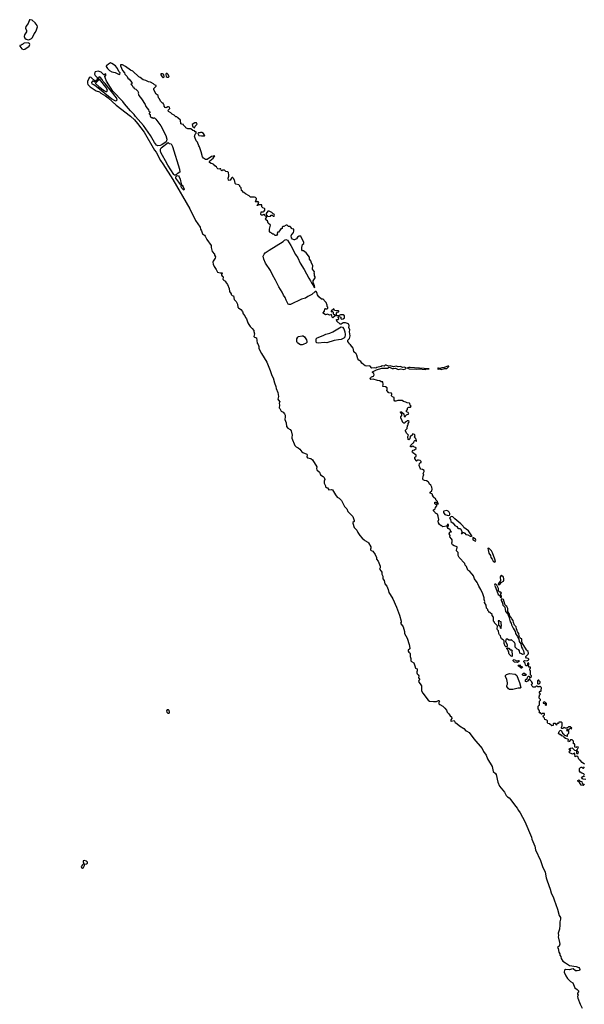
# Model space of a CAD drawing. Extents: x 2789571 to 2951634, y 860514 to 1033803.
# Tile 79 of 102: x 2896260 to 2907425, y 937651 to 957118. Entities that reach past the tile are written whole.
import ezdxf

# ---------------------------------------------------------------- set-up
doc = ezdxf.new("R2010")
doc.units = 0

msp = doc.modelspace()

# ---------------------------------------------------------------- linework, layer by layer
at = {"layer": '0CON05XD'}
for points in [[(2896425, 956717), (2896455, 956723), (2896492, 956745), (2896512, 956765), (2896544, 956836), (2896571, 956869), (2896595, 956920), (2896611, 956975), (2896607, 957005), (2896565, 957054), (2896505, 957106), (2896465, 957118), (2896452, 957115), (2896428, 957045), (2896380, 956985), (2896378, 956948), (2896398, 956905), (2896397, 956877), (2896358, 956815), (2896350, 956785), (2896362, 956755), (2896388, 956735), (2896425, 956717)], [(2896335, 956527), (2896365, 956534), (2896447, 956593), (2896461, 956625), (2896455, 956648), (2896425, 956660), (2896348, 956652), (2896333, 956647), (2896315, 956630), (2896305, 956630), (2896290, 956615), (2896262, 956608), (2896260, 956595), (2896305, 956540), (2896335, 956527)], [(2901100, 953385), (2901065, 953400), (2901050, 953415), (2901050, 953455), (2901045, 953460), (2900970, 953460), (2900966, 953444), (2900952, 953442), (2900978, 953472), (2900992, 953512), (2900965, 953520), (2900955, 953530), (2900945, 953510), (2900920, 953515), (2900940, 953575), (2900940, 953585), (2900923, 953603), (2900905, 953610), (2900845, 953608), (2900822, 953612), (2900800, 953635), (2900723, 953673), (2900695, 953700), (2900685, 953700), (2900666, 953726), (2900645, 953740), (2900640, 953795), (2900615, 953820), (2900610, 953835), (2900595, 953850), (2900535, 953867), (2900520, 953880), (2900517, 953927), (2900505, 953940), (2900495, 953970), (2900480, 953985), (2900478, 953998), (2900465, 953998), (2900447, 953983), (2900425, 953942), (2900405, 953939), (2900392, 953945), (2900380, 953985), (2900397, 954025), (2900398, 954045), (2900388, 954095), (2900375, 954110), (2900338, 954118), (2900312, 954142), (2900278, 954142), (2900255, 954130), (2900242, 954142), (2900235, 954168), (2900215, 954172), (2900195, 954162), (2900175, 954172), (2900162, 954185), (2900155, 954210), (2900121, 954231), (2900096, 954256), (2900075, 954268), (2900045, 954272), (2900014, 954294), (2900012, 954305), (2900023, 954325), (2900085, 954377), (2900120, 954425), (2900054, 954416), (2899968, 954355), (2899935, 954353), (2899897, 954377), (2899874, 954405), (2899847, 954505), (2899819, 954605), (2899804, 954625), (2899774, 954694), (2899750, 954725), (2899723, 954793), (2899720, 954805), (2899733, 954857), (2899750, 954875), (2899748, 954898), (2899732, 954902), (2899718, 954918), (2899685, 954930), (2899645, 954960), (2899588, 954958), (2899545, 954980), (2899540, 954995), (2899500, 955035), (2899498, 955048), (2899465, 955050), (2899445, 955060), (2899438, 955128), (2899384, 955174), (2899370, 955195), (2899345, 955200), (2899313, 955233), (2899272, 955252), (2899246, 955276), (2899204, 955304), (2899198, 955332), (2899228, 955365), (2899220, 955385), (2899205, 955392), (2899188, 955392), (2899155, 955372), (2899134, 955384), (2899120, 955405), (2899120, 955425), (2899110, 955435), (2899098, 955468), (2899085, 955470), (2899047, 955507), (2899025, 955550), (2899002, 955575), (2898998, 955618), (2898962, 955645), (2898915, 955730), (2898915, 955760), (2898960, 955805), (2898960, 955815), (2898925, 955832), (2898905, 955852), (2898845, 955882), (2898805, 955892), (2898755, 955917), (2898705, 955927), (2898644, 955974), (2898615, 955988), (2898495, 956102), (2898449, 956119), (2898350, 956195), (2898295, 956228), (2898252, 956228), (2898252, 956205), (2898291, 956111), (2898330, 956065), (2898338, 956038), (2898385, 955993), (2898401, 955961), (2898425, 955942), (2898476, 955875), (2898478, 955852), (2898460, 955845), (2898478, 955828), (2898495, 955792), (2898508, 955788), (2898525, 955760), (2898560, 955745), (2898597, 955705), (2898610, 955675), (2898600, 955665), (2898615, 955622), (2898671, 955551), (2898742, 955442), (2898754, 955404), (2898805, 955338), (2898817, 955307), (2898832, 955295), (2898832, 955278), (2898820, 955265), (2898822, 955255), (2898840, 955245), (2898838, 955215), (2898844, 955195), (2898860, 955185), (2898882, 955182), (2898895, 955170), (2898905, 955170), (2898915, 955180), (2898925, 955178), (2898955, 955150), (2899050, 955020), (2899149, 954829), (2899172, 954755), (2899166, 954724), (2899154, 954706), (2899068, 954642), (2899041, 954629), (2898995, 954625), (2898968, 954638), (2898929, 954689), (2898845, 954831), (2898707, 955027), (2898552, 955202), (2898527, 955245), (2898450, 955315), (2898331, 955451), (2898299, 955499), (2898102, 955702), (2897979, 955905), (2897955, 955957), (2897946, 955994), (2897968, 956025), (2897965, 956043), (2897952, 956045), (2897935, 956027), (2897925, 956026), (2897868, 956078), (2897815, 956100), (2897755, 956089), (2897744, 956076), (2897741, 956041), (2897754, 956014), (2897791, 955975), (2897794, 955945), (2897785, 955924), (2897755, 955904), (2897673, 955973), (2897655, 955980), (2897634, 955966), (2897603, 955895), (2897600, 955865), (2897609, 955839), (2897651, 955791), (2897775, 955712), (2897840, 955690), (2897865, 955665), (2897955, 955615), (2898012, 955572), (2898169, 955429), (2898450, 955210), (2898530, 955135), (2898592, 955062), (2898721, 954891), (2898924, 954535), (2898957, 954497), (2899046, 954335), (2899091, 954271), (2899289, 953959), (2899626, 953376), (2899739, 953149), (2899826, 953015), (2899836, 952975), (2899856, 952945), (2899876, 952885), (2899915, 952856), (2899926, 952835), (2899961, 952771), (2900044, 952655), (2900048, 952615), (2900068, 952535), (2900110, 952485), (2900113, 952463), (2900129, 952429), (2900127, 952405), (2900084, 952345), (2900079, 952325), (2900087, 952285), (2900107, 952235), (2900147, 952177), (2900169, 952129), (2900225, 952116), (2900268, 952115), (2900267, 952103), (2900252, 952085), (2900250, 952065), (2900265, 952050), (2900277, 952047), (2900282, 952025), (2900280, 951985), (2900290, 951975), (2900290, 951965), (2900330, 951945), (2900330, 951935), (2900370, 951885), (2900402, 951802), (2900412, 951745), (2900440, 951695), (2900440, 951685), (2900463, 951663), (2900490, 951655), (2900502, 951585), (2900538, 951545), (2900568, 951495), (2900573, 951433), (2900585, 951418), (2900636, 951386), (2900665, 951350), (2900678, 951305), (2900715, 951260), (2900723, 951233), (2900747, 951205), (2900773, 951125), (2900792, 951092), (2900818, 951055), (2900858, 951015), (2900887, 950975), (2900893, 950953), (2900902, 950905), (2900893, 950855), (2900904, 950844), (2900943, 950825), (2900958, 950725), (2900978, 950695), (2900992, 950655), (2900992, 950615), (2901042, 950515), (2901145, 950347), (2901214, 950185), (2901245, 950085), (2901270, 950035), (2901298, 949938), (2901327, 949865), (2901334, 949825), (2901365, 949748), (2901377, 949665), (2901368, 949618), (2901378, 949595), (2901403, 949565), (2901392, 949535), (2901400, 949495), (2901392, 949442), (2901405, 949430), (2901428, 949375), (2901468, 949355), (2901495, 949322), (2901507, 949297), (2901510, 949265), (2901506, 949215), (2901530, 949145), (2901539, 949075), (2901560, 949045), (2901610, 949015), (2901628, 948988), (2901646, 948905), (2901640, 948865), (2901644, 948845), (2901702, 948702), (2901725, 948672), (2901770, 948655), (2901799, 948629), (2901838, 948575), (2901859, 948559), (2901938, 948525), (2901942, 948515), (2901938, 948475), (2901950, 948455), (2902015, 948444), (2902049, 948415), (2902136, 948275), (2902130, 948245), (2902139, 948215), (2902189, 948169), (2902210, 948120), (2902264, 948085), (2902283, 948065), (2902297, 948025), (2902283, 947995), (2902282, 947955), (2902310, 947905), (2902310, 947885), (2902325, 947868), (2902345, 947862), (2902375, 947822), (2902425, 947828), (2902445, 947822), (2902508, 947725), (2902538, 947678), (2902580, 947655), (2902625, 947613), (2902682, 947495), (2902730, 947445), (2902752, 947392), (2902804, 947344), (2902845, 947293), (2902876, 947215), (2902872, 947195), (2902848, 947175), (2902846, 947165), (2902871, 947075), (2902928, 947025), (2902946, 946976), (2902983, 946923), (2903033, 946865), (2903075, 946837), (2903085, 946823), (2903145, 946790), (2903159, 946775), (2903204, 946695), (2903207, 946665), (2903200, 946655), (2903200, 946635), (2903212, 946622), (2903245, 946607), (2903292, 946545), (2903316, 946484), (2903318, 946455), (2903352, 946415), (2903388, 946315), (2903388, 946282), (2903378, 946255), (2903408, 946218), (2903419, 946195), (2903420, 946155), (2903442, 946115), (2903442, 946065), (2903468, 946028), (2903480, 945965), (2903519, 945915), (2903544, 945854), (2903557, 945795), (2903588, 945755), (2903636, 945665), (2903711, 945505), (2903773, 945345), (2903804, 945225), (2903803, 945207), (2903792, 945185), (2903840, 945115), (2903872, 945022), (2903872, 944985), (2903923, 944893), (2903965, 944768), (2903978, 944692), (2903972, 944678), (2903944, 944656), (2903940, 944635), (2903954, 944614), (2903975, 944600), (2903979, 944579), (2903982, 944525), (2903997, 944485), (2903996, 944445), (2904010, 944430), (2904055, 944400), (2904077, 944345), (2904085, 944300), (2904118, 944285), (2904122, 944245), (2904112, 944225), (2904112, 944205), (2904118, 944185), (2904143, 944163), (2904152, 944145), (2904148, 944105), (2904170, 944075), (2904154, 944056), (2904149, 944035), (2904206, 943946), (2904206, 943846), (2904229, 943805), (2904339, 943665), (2904365, 943647), (2904445, 943636), (2904505, 943639), (2904543, 943655), (2904558, 943655), (2904561, 943645), (2904547, 943615), (2904548, 943595), (2904566, 943576), (2904625, 943544), (2904665, 943509), (2904697, 943467), (2904715, 943425), (2904745, 943397), (2904774, 943354), (2904801, 943335), (2904807, 943305), (2904789, 943275), (2904785, 943250), (2904795, 943247), (2904851, 943261), (2904871, 943225), (2904905, 943206), (2904954, 943154), (2905044, 943104), (2905085, 943060), (2905105, 943053), (2905145, 943022), (2905240, 942900), (2905406, 942706), (2905432, 942652), (2905486, 942575), (2905512, 942505), (2905606, 942356), (2905626, 942256), (2905670, 942215), (2905684, 942194), (2905714, 942045), (2905747, 941965), (2905845, 941843), (2905880, 941780), (2905906, 941756)], [(2898235, 956032), (2898242, 956038), (2898247, 956065), (2898222, 956092), (2898197, 956155), (2898152, 956205), (2898085, 956253), (2898055, 956262), (2898015, 956238), (2897985, 956210), (2897970, 956205), (2897970, 956195), (2897998, 956155), (2898038, 956115), (2898085, 956087), (2898150, 956075), (2898215, 956038), (2898235, 956032)], [(2898155, 955514), (2898175, 955520), (2898186, 955534), (2898184, 955555), (2898172, 955575), (2897953, 955853), (2897911, 955895), (2897893, 955933), (2897852, 955982), (2897835, 955990), (2897825, 955983), (2897806, 955925), (2897765, 955886), (2897753, 955883), (2897715, 955902), (2897697, 955903), (2897678, 955875), (2897688, 955848), (2897725, 955836), (2897775, 955804), (2898085, 955550), (2898125, 955524), (2898155, 955514)], [(2899095, 955971), (2899114, 955986), (2899111, 956035), (2899085, 956050), (2899060, 956050), (2899053, 956045), (2899049, 956025), (2899075, 955987), (2899095, 955971)], [(2899175, 955981), (2899205, 955983), (2899218, 955995), (2899190, 956040), (2899175, 956053), (2899159, 956051), (2899151, 956035), (2899157, 955995), (2899175, 955981)], [(2897965, 955697), (2897985, 955700), (2897994, 955715), (2897992, 955735), (2897965, 955785), (2897865, 955912), (2897835, 955940), (2897762, 955865), (2897760, 955855), (2897825, 955795), (2897935, 955712), (2897965, 955697)], [(2899715, 954980), (2899730, 955015), (2899770, 955055), (2899755, 955078), (2899725, 955078), (2899670, 955045), (2899680, 955015), (2899715, 954980)], [(2899915, 954820), (2899920, 954825), (2899912, 954832), (2899895, 954870), (2899865, 954890), (2899835, 954890), (2899825, 954880), (2899795, 954880), (2899780, 954865), (2899805, 954830), (2899855, 954820), (2899915, 954820)], [(2899335, 954043), (2899324, 954044), (2899307, 954057), (2899189, 954239), (2899145, 954326), (2899081, 954431), (2899051, 954491), (2899043, 954523), (2899044, 954555), (2899057, 954583), (2899195, 954688), (2899215, 954673), (2899255, 954663), (2899285, 954608), (2899423, 954165), (2899427, 954105), (2899377, 954073), (2899364, 954056), (2899335, 954043)], [(2899505, 953750), (2899469, 953789), (2899456, 953815), (2899450, 953860), (2899435, 953868), (2899404, 953905), (2899349, 953985), (2899347, 954013), (2899353, 954027), (2899375, 954040), (2899399, 954029), (2899412, 954012), (2899433, 953963), (2899452, 953875), (2899450, 953860), (2899475, 953843), (2899496, 953816), (2899510, 953765), (2899505, 953750)], [(2905317, 945965), (2905308, 945988), (2905257, 946065), (2905231, 946121), (2905205, 946158), (2905162, 946205), (2905122, 946235), (2905097, 946305), (2905072, 946335), (2905060, 946365), (2904950, 946485), (2904930, 946525), (2904928, 946585), (2904899, 946615), (2904896, 946625), (2904904, 946666), (2904912, 946678), (2904910, 946695), (2904850, 946715), (2904820, 946735), (2904805, 946760), (2904803, 946775), (2904812, 946795), (2904812, 946832), (2904800, 946855), (2904763, 946893), (2904772, 946922), (2904754, 946956), (2904765, 946990), (2904800, 946990), (2904800, 946995), (2904782, 947012), (2904780, 947025), (2904768, 947038), (2904730, 947055), (2904718, 947075), (2904720, 947095), (2904742, 947108), (2904742, 947135), (2904725, 947142), (2904697, 947103), (2904625, 947090), (2904608, 947108), (2904595, 947110), (2904562, 947135), (2904543, 947173), (2904532, 947205), (2904550, 947235), (2904550, 947245), (2904540, 947255), (2904538, 947305), (2904519, 947339), (2904485, 947360), (2904476, 947376), (2904440, 947405), (2904442, 947428), (2904458, 947432), (2904475, 947450), (2904480, 947475), (2904510, 947505), (2904508, 947518), (2904470, 947545), (2904472, 947578), (2904498, 947578), (2904525, 947540), (2904540, 947555), (2904530, 947565), (2904525, 947590), (2904492, 947622), (2904488, 947638), (2904440, 947675), (2904440, 947685), (2904420, 947715), (2904420, 947735), (2904412, 947742), (2904380, 947755), (2904380, 947775), (2904410, 947805), (2904418, 947835), (2904407, 947877), (2904388, 947915), (2904364, 947934), (2904352, 947965), (2904335, 947982), (2904305, 947998), (2904265, 948008), (2904241, 948021), (2904233, 948033), (2904238, 948102), (2904250, 948115), (2904240, 948145), (2904257, 948183), (2904258, 948205), (2904227, 948227), (2904192, 948232), (2904178, 948248), (2904162, 948305), (2904168, 948342), (2904185, 948360), (2904198, 948362), (2904200, 948385), (2904182, 948402), (2904145, 948410), (2904125, 948410), (2904105, 948390), (2904100, 948395), (2904100, 948405), (2904072, 948445), (2904073, 948467), (2904098, 948482), (2904100, 948505), (2904031, 948561), (2904022, 948575), (2904025, 948590), (2904043, 948607), (2904068, 948612), (2904098, 948642), (2904100, 948655), (2904052, 948672), (2904035, 948690), (2904015, 948670), (2903990, 948675), (2903990, 948695), (2904000, 948705), (2904000, 948715), (2904032, 948748), (2904045, 948750), (2904055, 948760), (2904058, 948782), (2904072, 948798), (2904085, 948800), (2904110, 948780), (2904110, 948795), (2904100, 948805), (2904100, 948825), (2904090, 948835), (2904090, 948845), (2904070, 948865), (2904078, 948895), (2904070, 948915), (2904032, 948928), (2904020, 948915), (2904018, 948902), (2904005, 948890), (2903992, 948888), (2903983, 948877), (2903978, 948832), (2903955, 948810), (2903940, 948815), (2903933, 948875), (2903950, 948905), (2903918, 948935), (2903890, 948985), (2903890, 949005), (2903920, 949035), (2903930, 949095), (2903940, 949105), (2903940, 949135), (2903957, 949153), (2903960, 949175), (2903945, 949190), (2903925, 949190), (2903908, 949172), (2903895, 949170), (2903882, 949158), (2903878, 949142), (2903855, 949140), (2903835, 949152), (2903826, 949186), (2903797, 949245), (2903798, 949265), (2903817, 949293), (2903820, 949325), (2903790, 949355), (2903790, 949365), (2903807, 949367), (2903858, 949328), (2903860, 949275), (2903865, 949270), (2903888, 949272), (2903892, 949288), (2903910, 949305), (2903958, 949322), (2903945, 949350), (2903912, 949362), (2903910, 949385), (2903932, 949408), (2903932, 949435), (2903941, 949449), (2903955, 949460), (2903985, 949460), (2904000, 949475), (2903980, 949495), (2903975, 949530), (2903967, 949537), (2903925, 949542), (2903897, 949557), (2903848, 949568), (2903825, 949590), (2903735, 949590), (2903697, 949573), (2903680, 949575), (2903668, 949595), (2903662, 949645), (2903632, 949662), (2903615, 949680), (2903617, 949715), (2903610, 949735), (2903563, 949743), (2903520, 949785), (2903520, 949795), (2903530, 949805), (2903525, 949840), (2903496, 949856), (2903440, 949865), (2903447, 949905), (2903438, 949958), (2903405, 949960), (2903385, 949980), (2903333, 949983), (2903253, 950013), (2903205, 950003), (2903192, 950015), (2903200, 950035), (2903220, 950055), (2903255, 950070), (2903270, 950095), (2903262, 950122), (2903240, 950145), (2903240, 950155), (2903315, 950197), (2903422, 950228), (2903505, 950231), (2903535, 950227), (2903565, 950247), (2903585, 950244), (2903625, 950220), (2903655, 950223), (2903691, 950231), (2903745, 950203), (2903795, 950212), (2903855, 950200), (2903888, 950215), (2903900, 950225), (2903900, 950235), (2903866, 950246), (2903835, 950243), (2903785, 950259), (2903744, 950254), (2903705, 950268), (2903655, 950256), (2903585, 950276), (2903555, 950267), (2903505, 950289), (2903485, 950286), (2903465, 950270), (2903425, 950272), (2903405, 950259), (2903325, 950239), (2903305, 950227), (2903275, 950233), (2903225, 950230), (2903182, 950272), (2903115, 950268), (2903095, 950273), (2903028, 950328), (2903005, 950362), (2902964, 950384), (2902945, 950410), (2902928, 950485), (2902915, 950510), (2902868, 950548), (2902863, 950597), (2902853, 950625), (2902802, 950692), (2902783, 950705), (2902771, 950731), (2902749, 950755), (2902748, 950782), (2902782, 950815), (2902792, 950865), (2902782, 950945), (2902790, 950985), (2902767, 951035), (2902774, 951066), (2902769, 951095), (2902745, 951114), (2902704, 951124), (2902655, 951123), (2902615, 951098), (2902597, 951097), (2902530, 951155), (2902523, 951187), (2902555, 951190), (2902570, 951205), (2902560, 951235), (2902575, 951250), (2902610, 951235), (2902608, 951208), (2902624, 951194), (2902658, 951202), (2902680, 951225), (2902682, 951262), (2902655, 951282), (2902605, 951282), (2902565, 951260), (2902522, 951262), (2902523, 951317), (2902545, 951340), (2902570, 951345), (2902570, 951355), (2902562, 951362), (2902485, 951370), (2902475, 951400), (2902420, 951355), (2902420, 951340), (2902435, 951350), (2902448, 951348), (2902460, 951335), (2902462, 951302), (2902475, 951290), (2902488, 951288), (2902500, 951275), (2902498, 951262), (2902455, 951222), (2902438, 951238), (2902425, 951290), (2902415, 951280), (2902385, 951278), (2902345, 951293), (2902325, 951292), (2902305, 951280), (2902260, 951315), (2902260, 951325), (2902287, 951353), (2902291, 951399), (2902305, 951410), (2902313, 951403), (2902335, 951400), (2902352, 951415), (2902352, 951432), (2902340, 951445), (2902338, 951475), (2902318, 951525), (2902280, 951565), (2902275, 951580), (2902255, 951590), (2902225, 951590), (2902175, 951640), (2902148, 951678), (2902138, 951725), (2902121, 951741), (2902105, 951743), (2902037, 951683), (2901955, 951645), (2901910, 951615), (2901835, 951589), (2901615, 951487), (2901590, 951485), (2901569, 951495), (2901527, 951575), (2901507, 951627), (2901474, 951674), (2901450, 951730), (2901385, 951835), (2901320, 951970), (2901256, 952075), (2901217, 952157), (2901124, 952304), (2901086, 952385), (2901077, 952445), (2901094, 952485), (2901115, 952508), (2901192, 952558), (2901472, 952735), (2901499, 952761), (2901521, 952769), (2901557, 952757), (2901623, 952653), (2901716, 952475), (2901761, 952411), (2901808, 952305), (2901886, 952176), (2901975, 952008), (2902011, 951955), (2902035, 951899), (2902061, 951871), (2902075, 951836), (2902095, 951820), (2902091, 951855), (2902061, 951925), (2902063, 951957), (2902102, 952015), (2902102, 952032), (2902090, 952055), (2902092, 952085), (2902080, 952105), (2902092, 952135), (2902053, 952183), (2902060, 952255), (2902030, 952305), (2902017, 952347), (2901993, 952383), (2901990, 952425), (2901926, 952506), (2901875, 952550), (2901855, 952550), (2901840, 952565), (2901840, 952615), (2901850, 952675), (2901878, 952692), (2901880, 952715), (2901827, 952827), (2901817, 952837), (2901785, 952838), (2901752, 952815), (2901735, 952782), (2901696, 952764), (2901685, 952762), (2901655, 952778), (2901632, 952805), (2901630, 952845), (2901642, 952875), (2901656, 952884), (2901672, 952908), (2901680, 952935), (2901680, 952975), (2901650, 952985), (2901608, 953028), (2901575, 953030), (2901552, 953052), (2901528, 953052), (2901485, 953030), (2901465, 953030), (2901450, 953015), (2901448, 952992), (2901435, 952980), (2901425, 952980), (2901398, 952942), (2901375, 952920), (2901360, 952915), (2901360, 952905), (2901350, 952895), (2901360, 952885), (2901337, 952853), (2901313, 952853), (2901288, 952878), (2901265, 952880), (2901255, 952890), (2901245, 952890), (2901225, 952910), (2901215, 952910), (2901200, 952925), (2901200, 952975), (2901220, 953055), (2901172, 953095), (2901158, 953138), (2901128, 953158), (2901122, 953175), (2901140, 953205), (2901138, 953228), (2901122, 953232), (2901110, 953245), (2901108, 953258), (2901097, 953267), (2901085, 953270), (2901067, 953253), (2901045, 953252), (2901028, 953268), (2901032, 953318), (2901065, 953320), (2901075, 953310), (2901095, 953330), (2901110, 953355), (2901110, 953375), (2901100, 953385)], [(2901168, 953228), (2901217, 953233), (2901235, 953250), (2901255, 953250), (2901272, 953232), (2901295, 953230), (2901300, 953255), (2901290, 953265), (2901290, 953275), (2901272, 953282), (2901247, 953307), (2901195, 953332), (2901165, 953330), (2901132, 953285), (2901132, 953262), (2901145, 953260), (2901152, 953242), (2901168, 953228)], [(2902165, 950725), (2902131, 950731), (2902120, 950765), (2902124, 950805), (2902145, 950825), (2902259, 950871), (2902315, 950902), (2902395, 950922), (2902455, 950947), (2902615, 951043), (2902641, 951041), (2902668, 951008), (2902692, 950945), (2902696, 950895), (2902688, 950842), (2902672, 950818), (2902615, 950792), (2902565, 950790), (2902477, 950773), (2902335, 950730), (2902285, 950737), (2902165, 950725)], [(2901845, 950688), (2901815, 950692), (2901760, 950720), (2901745, 950735), (2901738, 950758), (2901742, 950808), (2901760, 950840), (2901775, 950854), (2901845, 950868), (2901866, 950866), (2901895, 950845), (2901929, 950789), (2901941, 950755), (2901937, 950733), (2901925, 950722), (2901865, 950694), (2901845, 950688)], [(2904275, 950204), (2904305, 950212), (2904355, 950212), (2904360, 950215), (2904355, 950218), (2904065, 950233), (2903984, 950244), (2903955, 950244), (2903932, 950235), (2903932, 950225), (2903965, 950214), (2904115, 950209), (2904155, 950218), (2904275, 950204)], [(2904595, 950204), (2904658, 950222), (2904706, 950224), (2904745, 950258), (2904749, 950269), (2904725, 950268), (2904655, 950238), (2904610, 950235), (2904565, 950220), (2904545, 950229), (2904530, 950225), (2904520, 950215), (2904535, 950210), (2904565, 950213), (2904595, 950204)], [(2904735, 947313), (2904758, 947322), (2904766, 947334), (2904767, 947355), (2904754, 947384), (2904735, 947400), (2904705, 947411), (2904647, 947403), (2904640, 947395), (2904642, 947375), (2904667, 947337), (2904735, 947313)], [(2905195, 946900), (2905200, 946905), (2905198, 946915), (2905135, 947014), (2905045, 947081), (2905027, 947107), (2904982, 947152), (2904865, 947249), (2904825, 947292), (2904795, 947297), (2904778, 947285), (2904760, 947265), (2904780, 947235), (2904789, 947199), (2904832, 947165), (2904867, 947117), (2904906, 947096), (2904927, 947067), (2904938, 947058), (2904965, 947057), (2904975, 947050), (2905000, 947005), (2905000, 946975), (2904992, 946962), (2905008, 946962), (2905025, 946980), (2905045, 946980), (2905065, 946968), (2905085, 946940), (2905120, 946935), (2905165, 946908), (2905185, 946910), (2905195, 946900)], [(2905275, 946810), (2905280, 946825), (2905272, 946845), (2905235, 946877), (2905222, 946878), (2905218, 946845), (2905222, 946835), (2905245, 946818), (2905275, 946810)], [(2905655, 946392), (2905667, 946405), (2905658, 946455), (2905608, 946578), (2905587, 946617), (2905547, 946665), (2905525, 946672), (2905520, 946665), (2905522, 946638), (2905539, 946569), (2905570, 946525), (2905576, 946485), (2905606, 946455), (2905624, 946415), (2905655, 946392)], [(2905755, 945950), (2905780, 945990), (2905825, 946014), (2905834, 946035), (2905834, 946064), (2905824, 946094), (2905789, 946129), (2905775, 946123), (2905762, 946105), (2905767, 946023), (2905733, 945987), (2905720, 945955), (2905725, 945950), (2905755, 945950)], [(2907428, 942398), (2907385, 942432), (2907345, 942480), (2907335, 942480), (2907320, 942495), (2907299, 942549), (2907275, 942558), (2907242, 942542), (2907240, 942605), (2907228, 942618), (2907208, 942602), (2907195, 942600), (2907144, 942614), (2907128, 942635), (2907132, 942658), (2907160, 942675), (2907132, 942682), (2907122, 942698), (2907155, 942718), (2907185, 942720), (2907230, 942675), (2907255, 942670), (2907268, 942658), (2907268, 942618), (2907275, 942610), (2907295, 942608), (2907305, 942612), (2907310, 942635), (2907282, 942662), (2907280, 942685), (2907290, 942695), (2907308, 942738), (2907275, 942740), (2907265, 942730), (2907240, 942735), (2907240, 942785), (2907228, 942798), (2907215, 942800), (2907202, 942812), (2907210, 942825), (2907210, 942855), (2907185, 942880), (2907152, 942878), (2907133, 942857), (2907130, 942845), (2907115, 942840), (2907108, 942855), (2907110, 942885), (2907100, 942895), (2907050, 942905), (2907030, 942925), (2907030, 942935), (2907018, 942948), (2906982, 942962), (2906955, 942990), (2906945, 942980), (2906925, 942990), (2906918, 943005), (2906928, 943045), (2906945, 943062), (2906965, 943070), (2906977, 943057), (2906992, 943012), (2907020, 942995), (2907030, 942985), (2907032, 942972), (2907085, 942950), (2907090, 942955), (2907092, 942988), (2907120, 943015), (2907120, 943055), (2907095, 943060), (2907085, 943050), (2907080, 943075), (2907095, 943090), (2907105, 943090), (2907115, 943080), (2907128, 943082), (2907132, 943098), (2907145, 943110), (2907175, 943100), (2907178, 943108), (2907147, 943137), (2907115, 943140), (2907098, 943122), (2907085, 943120), (2907075, 943110), (2907045, 943110), (2907025, 943128), (2906998, 943102), (2906982, 943102), (2906973, 943113), (2906972, 943128), (2906988, 943155), (2906990, 943215), (2906975, 943230), (2906922, 943228), (2906918, 943202), (2906905, 943200), (2906892, 943208), (2906880, 943195), (2906875, 943170), (2906862, 943182), (2906855, 943200), (2906815, 943200), (2906810, 943195), (2906808, 943162), (2906785, 943160), (2906738, 943198), (2906705, 943202), (2906698, 943215), (2906698, 943258), (2906682, 943272), (2906642, 943285), (2906638, 943308), (2906615, 943330), (2906610, 943345), (2906610, 943355), (2906625, 943360), (2906640, 943375), (2906640, 943395), (2906635, 943400), (2906595, 943400), (2906585, 943390), (2906575, 943390), (2906558, 943418), (2906545, 943410), (2906532, 943422), (2906540, 943435), (2906540, 943455), (2906535, 943470), (2906513, 943493), (2906510, 943545), (2906525, 943560), (2906540, 943565), (2906540, 943645), (2906560, 943665), (2906560, 943675), (2906530, 943705), (2906530, 943735), (2906540, 943745), (2906542, 943768), (2906560, 943785), (2906540, 943805), (2906540, 943825), (2906555, 943840), (2906570, 943845), (2906570, 943885), (2906580, 943895), (2906580, 943905), (2906570, 943915), (2906568, 943928), (2906555, 943930), (2906545, 943940), (2906535, 943930), (2906505, 943930), (2906495, 943940), (2906475, 943940), (2906455, 943920), (2906415, 943920), (2906395, 943940), (2906382, 943965), (2906400, 943995), (2906400, 944005), (2906390, 944015), (2906388, 944028), (2906352, 944062), (2906345, 944080), (2906335, 944080), (2906322, 944068), (2906320, 944055), (2906308, 944042), (2906295, 944040), (2906285, 944030), (2906260, 944035), (2906260, 944065), (2906275, 944080), (2906298, 944082), (2906300, 944115), (2906310, 944125), (2906312, 944138), (2906328, 944138), (2906345, 944110), (2906355, 944110), (2906380, 944135), (2906380, 944145), (2906360, 944165), (2906360, 944245), (2906350, 944255), (2906350, 944285), (2906360, 944295), (2906360, 944315), (2906335, 944320), (2906320, 944335), (2906320, 944355), (2906330, 944365), (2906328, 944398), (2906315, 944400), (2906302, 944388), (2906298, 944352), (2906285, 944340), (2906275, 944340), (2906260, 944355), (2906258, 944398), (2906230, 944425), (2906232, 944438), (2906245, 944450), (2906295, 944440), (2906305, 944450), (2906318, 944452), (2906330, 944465), (2906330, 944475), (2906318, 944488), (2906282, 944492), (2906268, 944515), (2906267, 944525), (2906313, 944575), (2906320, 944595), (2906318, 944625), (2906288, 944645), (2906280, 944660), (2906197, 944795), (2906190, 944815), (2906192, 944865), (2906187, 944877), (2906170, 944885), (2906145, 944910), (2906135, 944930), (2906128, 944985), (2906102, 945015), (2906098, 945045), (2906082, 945075), (2906077, 945117), (2906048, 945148), (2906025, 945200), (2906018, 945238), (2905993, 945273), (2905982, 945302), (2905948, 945335), (2905947, 945365), (2905910, 945420), (2905912, 945475), (2905892, 945515), (2905870, 945535), (2905854, 945565), (2905824, 945654), (2905794, 945666), (2905782, 945658), (2905778, 945635), (2905800, 945600), (2905815, 945540), (2905852, 945505), (2905869, 945419), (2905914, 945365), (2905920, 945335), (2905939, 945299), (2905961, 945215), (2905978, 945185), (2905984, 945154), (2906016, 945086), (2906059, 945025), (2906066, 944985), (2906106, 944926), (2906110, 944905), (2906129, 944869), (2906134, 944825), (2906170, 944780), (2906180, 944715), (2906205, 944680), (2906225, 944638), (2906235, 944574), (2906204, 944564), (2906185, 944580), (2906150, 944595), (2906142, 944642), (2906129, 944659), (2906100, 944675), (2906060, 944715), (2906060, 944775), (2906050, 944785), (2906047, 944807), (2905985, 944860), (2905975, 944850), (2905935, 944850), (2905905, 944870), (2905882, 944868), (2905872, 944858), (2905870, 944825), (2905902, 944762), (2905900, 944725), (2905875, 944720), (2905860, 944735), (2905842, 944785), (2905838, 944835), (2905820, 944855), (2905790, 944875), (2905773, 944913), (2905770, 944935), (2905750, 944955), (2905738, 944985), (2905728, 945035), (2905708, 945058), (2905702, 945075), (2905708, 945125), (2905702, 945142), (2905671, 945171), (2905650, 945195), (2905650, 945205), (2905630, 945225), (2905630, 945305), (2905600, 945335), (2905600, 945355), (2905555, 945400), (2905540, 945405), (2905540, 945415), (2905520, 945435), (2905517, 945457), (2905490, 945485), (2905487, 945545), (2905450, 945595), (2905458, 945615), (2905447, 945655), (2905446, 945685), (2905417, 945767), (2905381, 945855), (2905339, 945919), (2905317, 945965)], [(2905775, 945693), (2905785, 945698), (2905789, 945715), (2905773, 945745), (2905774, 945765), (2905790, 945785), (2905777, 945797), (2905755, 945801), (2905734, 945814), (2905726, 945835), (2905728, 945875), (2905698, 945938), (2905678, 945958), (2905658, 945955), (2905649, 945935), (2905664, 945914), (2905714, 945774), (2905725, 945756), (2905752, 945732), (2905761, 945701), (2905775, 945693)], [(2905775, 945080), (2905780, 945085), (2905780, 945125), (2905790, 945135), (2905790, 945155), (2905780, 945165), (2905780, 945215), (2905755, 945220), (2905745, 945230), (2905725, 945230), (2905720, 945225), (2905730, 945215), (2905730, 945145), (2905758, 945128), (2905760, 945095), (2905775, 945080)], [(2905995, 944530), (2905980, 944535), (2905940, 944575), (2905930, 944595), (2905930, 944625), (2905920, 944635), (2905920, 944655), (2905892, 944682), (2905892, 944698), (2905905, 944700), (2905915, 944690), (2905935, 944690), (2905962, 944662), (2905985, 944660), (2905998, 944648), (2905990, 944635), (2905990, 944605), (2906000, 944595), (2906000, 944535), (2905995, 944530)], [(2906105, 944412), (2906045, 944414), (2906021, 944445), (2906018, 944455), (2906022, 944465), (2906035, 944468), (2906084, 944444), (2906115, 944446), (2906135, 944440), (2906137, 944433), (2906125, 944420), (2906105, 944412)], [(2906185, 944300), (2906175, 944300), (2906158, 944318), (2906142, 944322), (2906120, 944345), (2906122, 944358), (2906145, 944360), (2906172, 944332), (2906198, 944328), (2906200, 944315), (2906185, 944300)], [(2905965, 943874), (2905945, 943875), (2905925, 943888), (2905895, 943935), (2905892, 943955), (2905909, 943981), (2905909, 944005), (2905890, 944075), (2905866, 944135), (2905870, 944155), (2905885, 944173), (2905945, 944193), (2906055, 944180), (2906094, 944154), (2906115, 944080), (2906146, 944016), (2906168, 943915), (2906155, 943901), (2906115, 943899), (2906015, 943876), (2905965, 943874)], [(2906265, 944150), (2906215, 944150), (2906203, 944163), (2906203, 944177), (2906222, 944198), (2906245, 944200), (2906280, 944165), (2906265, 944150)], [(2906535, 943990), (2906550, 944005), (2906550, 944025), (2906532, 944042), (2906528, 944058), (2906515, 944060), (2906500, 944045), (2906500, 943995), (2906505, 943990), (2906535, 943990)], [(2906665, 943560), (2906680, 943575), (2906678, 943598), (2906658, 943618), (2906645, 943620), (2906635, 943630), (2906622, 943628), (2906610, 943615), (2906612, 943602), (2906648, 943598), (2906650, 943575), (2906665, 943560)], [(2899189, 943409), (2899215, 943409), (2899224, 943426), (2899219, 943459), (2899204, 943474), (2899175, 943474), (2899162, 943455), (2899167, 943427), (2899189, 943409)], [(2907432, 942182), (2907415, 942208), (2907396, 942216), (2907375, 942218), (2907341, 942241), (2907328, 942258), (2907330, 942315), (2907350, 942335), (2907365, 942340), (2907378, 942338), (2907395, 942320), (2907408, 942322), (2907430, 942345)], [(2907457, 942097), (2907405, 942100), (2907395, 942110), (2907382, 942112), (2907370, 942125), (2907392, 942148), (2907415, 942170), (2907425, 942170), (2907430, 942155)], [(2907405, 941980), (2907362, 941982), (2907328, 942038), (2907300, 942065), (2907300, 942075), (2907315, 942088), (2907345, 942060), (2907378, 942058), (2907385, 942020), (2907395, 942010), (2907420, 942005), (2907418, 941992), (2907405, 941980)], [(2905906, 941756), (2905942, 941732), (2905975, 941694), (2906042, 941595), (2906097, 941527), (2906123, 941483), (2906160, 941440), (2906250, 941265), (2906379, 940959), (2906388, 940915), (2906447, 940777), (2906461, 940705), (2906560, 940495), (2906601, 940375), (2906648, 940265), (2906674, 940155), (2906689, 940095), (2906751, 939925), (2906770, 939855), (2906818, 939758), (2906828, 939715), (2906897, 939535), (2906931, 939405), (2906956, 939365), (2906956, 939334), (2906938, 939282), (2906943, 939215), (2906933, 939135), (2906910, 939055), (2906914, 939015), (2906909, 938985), (2906936, 938874), (2906938, 938838), (2906926, 938804), (2906900, 938785), (2906898, 938775), (2906910, 938755), (2906922, 938685), (2906942, 938652), (2906944, 938624), (2906958, 938595), (2906967, 938555), (2907002, 938502), (2907055, 938474), (2907135, 938420), (2907265, 938397), (2907315, 938380), (2907332, 938362), (2907335, 938340), (2907327, 938323), (2907285, 938311), (2907253, 938315), (2907205, 938350), (2907172, 938348), (2907135, 938331), (2907053, 938337), (2907034, 938325), (2907028, 938285), (2907058, 938215), (2907093, 938163), (2907155, 938101), (2907196, 938076), (2907240, 937975), (2907282, 937945), (2907308, 937915), (2907312, 937898), (2907290, 937875), (2907290, 937855), (2907302, 937835), (2907293, 937805), (2907294, 937775), (2907340, 937655), (2907382, 937575)], [(2897505, 940344), (2897525, 940355), (2897542, 940395), (2897545, 940425), (2897581, 940429), (2897598, 940442), (2897599, 940459), (2897579, 940479), (2897535, 940494), (2897515, 940485), (2897517, 940465), (2897531, 940435), (2897506, 940415), (2897477, 940375), (2897485, 940355), (2897505, 940344)]]:
    msp.add_lwpolyline(points, dxfattribs=at)

doc.saveas('drawing.dxf')
